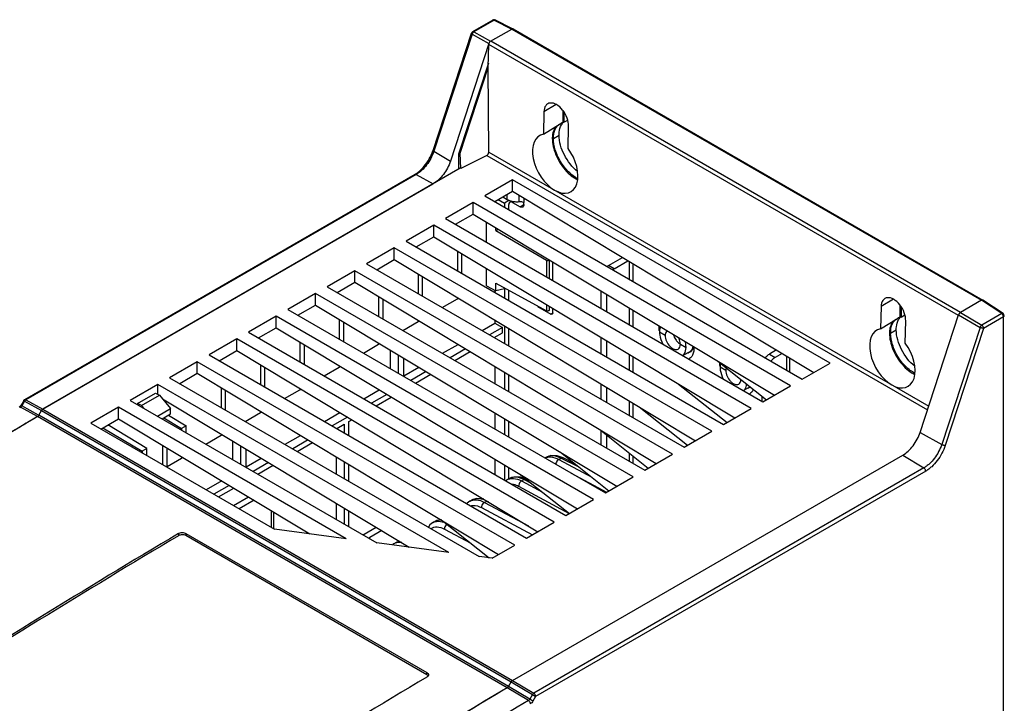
# Model space of a CAD drawing. Header units: millimetres. Extents: x 0 to 841, y 0 to 594.
# Tile 75 of 77: x 701 to 793, y 496 to 560. Entities that reach past the tile are written whole.
import ezdxf

# ---------------------------------------------------------------- set-up
doc = ezdxf.new("R2010")
doc.units = ezdxf.units.MM
doc.header["$LTSCALE"] = 46.255
doc.layers.get('0').update_dxf_attribs({"linetype": 'CONTINUOUS'})
for name, color, linetype in [('CHAMFERS', 7, 'CONTINUOUS'), ('DATUM_AXIS', 7, 'CONTINUOUS'), ('DRAFTS', 7, 'CONTINUOUS'), ('ROUNDS', 7, 'CONTINUOUS')]:
    doc.layers.add(name, color=color, linetype=linetype)

msp = doc.modelspace()

# ---------------------------------------------------------------- linework, layer by layer
at = {"color": 7, "linetype": 'CONTINUOUS'}
for p, q in [((744.7533, 555.7734), (741.9693, 547.2721)), ((742.1262, 547.3706), (744.7442, 555.365)), ((751.6912, 551.3842), (751.6912, 550.2567)), ((749.9311, 551.2244), (749.8856, 549.1571)), ((751.7958, 550.2566), (752.1559, 550.4645)), ((749.8856, 549.1571), (751.4557, 550.1133)), ((751.4557, 550.1133), (751.545, 550.1676)), ((751.545, 550.1676), (751.6912, 550.2567)), ((752.1875, 547.8282), (752.2345, 549.8945)), ((741.9693, 547.2721), (741.9693, 545.8922)), ((742.1262, 547.3706), (742.0218, 547.4325)), ((742.1673, 545.9582), (742.1262, 547.3706)), ((742.1262, 545.9828), (703.1673, 523.49)), ((742.1673, 545.9582), (742.1262, 545.9828)), ((747.0052, 544.9019), (744.4226, 543.4109)), ((776.6348, 527.7957), (747.0052, 544.9019)), ((744.4226, 543.4109), (774.0522, 526.3046)), ((743.3283, 542.7791), (740.7456, 541.288)), ((772.9579, 525.6728), (743.3283, 542.7791)), ((745.6796, 543.0534), (746.2428, 542.7282)), ((746.2428, 542.7282), (746.2428, 542.36)), ((746.7552, 542.8027), (746.9352, 542.9067)), ((740.7456, 541.288), (770.3752, 524.1817)), ((739.6513, 540.6562), (737.0687, 539.1651)), ((769.2809, 523.5499), (739.6513, 540.6562)), ((744.5657, 539.0826), (744.5657, 540.9521)), ((745.4573, 540.1492), (745.4573, 540.4161)), ((745.4573, 540.1492), (745.6837, 540.28)), ((745.4573, 540.1492), (750.1667, 537.3832)), ((735.9744, 538.5333), (733.3918, 537.0423)), ((765.604, 521.4271), (735.9744, 538.5333)), ((737.0687, 539.1651), (766.6983, 522.0589)), ((733.3918, 537.0423), (763.0214, 519.936)), ((750.4198, 537.443), (750.4198, 535.7028)), ((756.4805, 536.5932), (757.7786, 537.3427)), ((732.2974, 536.4105), (729.7148, 534.9194)), ((761.927, 519.3042), (732.2974, 536.4105)), ((744.5657, 535.0092), (744.5657, 536.6189)), ((729.7148, 534.9194), (759.3444, 517.8131)), ((744.5657, 535.0092), (745.4573, 534.5194)), ((745.4573, 534.5194), (745.4573, 535.2502)), ((745.4573, 535.2502), (750.1667, 532.6724)), ((728.6205, 534.2876), (726.0379, 532.7965)), ((758.2501, 517.1813), (728.6205, 534.2876)), ((745.3435, 534.5819), (745.3435, 534.3878)), ((746.2428, 534.7299), (745.4573, 534.5194)), ((746.2428, 534.7299), (746.2428, 533.8686)), ((755.7734, 534.2149), (755.7734, 532.6119)), ((750.4198, 533.0999), (750.4198, 532.7352)), ((750.4198, 533.0702), (750.7529, 532.8779)), ((781.3975, 533.0576), (781.352, 530.9904)), ((783.1576, 533.2175), (783.1576, 532.0899)), ((790.7754, 533.6543), (788.8019, 532.5149)), ((792.7897, 532.4182), (790.9046, 533.664)), ((724.9436, 532.1647), (722.3609, 530.6737)), ((754.5732, 515.0585), (724.9436, 532.1647)), ((726.0379, 532.7965), (755.6675, 515.6903)), ((783.0114, 532.0009), (783.1576, 532.0899)), ((783.2622, 532.0899), (783.6223, 532.2978)), ((785.0437, 521.3174), (788.6417, 532.3046)), ((744.1586, 530.8262), (745.3435, 531.5102)), ((745.3435, 531.8182), (745.3435, 531.5102)), ((745.3435, 531.5102), (746.0629, 531.102)), ((746.2428, 531.2776), (746.2428, 529.6229)), ((781.352, 530.9904), (782.9221, 531.9466)), ((782.9221, 531.9466), (783.0114, 532.0009)), ((783.6539, 529.6615), (783.7009, 531.7278)), ((722.3609, 530.6737), (751.9905, 513.5674)), ((736.8521, 530.7988), (736.8521, 530.8945)), ((746.0629, 531.102), (744.8719, 530.4144)), ((745.3015, 530.1663), (746.0629, 530.6059)), ((746.0629, 530.6059), (746.0629, 531.102)), ((721.2666, 530.0419), (718.684, 528.5508)), ((750.8962, 512.9356), (721.2666, 530.0419)), ((740.4817, 528.7033), (741.9279, 529.5382)), ((745.3435, 530.1906), (745.3435, 530.1421)), ((755.7734, 529.8818), (755.7734, 528.3662)), ((718.684, 528.5508), (748.3136, 511.4445)), ((735.6208, 527.2639), (735.6208, 528.9964)), ((736.3341, 528.5676), (736.3341, 526.8521)), ((742.6268, 529.1181), (741.195, 528.2915)), ((741.6246, 528.0435), (743.0477, 528.8651)), ((771.6354, 529.0131), (770.9762, 528.6325)), ((717.5897, 527.919), (715.0071, 526.4279)), ((747.2193, 510.8127), (717.5897, 527.919)), ((736.8521, 526.5531), (736.8521, 528.2563)), ((745.3435, 527.4851), (745.3435, 525.8964)), ((774.0522, 526.3046), (776.6348, 527.7957)), ((736.8521, 526.6077), (738.2509, 527.4154)), ((738.9498, 526.9953), (737.518, 526.1686)), ((737.9476, 525.9206), (739.3708, 526.7422)), ((746.2428, 526.9445), (746.2428, 525.3772)), ((713.9127, 525.7961), (711.3301, 524.305)), ((741.048, 510.1299), (713.9127, 525.7961)), ((715.0071, 526.4279), (743.8913, 509.752)), ((770.3752, 524.1817), (772.9579, 525.6728)), ((712.0074, 524.0215), (713.6968, 524.9968)), ((712.364, 523.8191), (714.0473, 524.7909)), ((713.6968, 524.9968), (714.0473, 524.7909)), ((714.0473, 524.7909), (715.0987, 523.5609)), ((733.1278, 524.4575), (734.574, 525.2925)), ((735.2729, 524.8724), (733.8411, 524.0457)), ((755.7734, 525.5486), (755.7734, 524.1205)), ((770.2691, 524.713), (770.2691, 524.243)), ((711.3301, 524.305), (734.3376, 511.022)), ((712.0074, 524.0215), (712.0074, 523.914)), ((712.364, 523.8191), (712.0074, 524.0215)), ((712.364, 523.8191), (712.5614, 523.5941)), ((734.2707, 523.7977), (735.6938, 524.6194)), ((710.2358, 523.6733), (707.6532, 522.1822)), ((731.4942, 511.4), (710.2358, 523.6733)), ((713.8589, 522.8451), (715.0987, 523.5609)), ((714.3024, 522.5891), (715.0987, 523.0488)), ((714.9077, 522.9385), (716.5458, 521.9428)), ((715.0987, 523.0488), (715.0987, 523.5609)), ((729.4509, 522.3347), (730.8971, 523.1696)), ((745.3435, 523.1519), (745.3435, 521.6507)), ((766.6983, 522.0589), (769.2809, 523.5499)), ((707.6532, 522.1822), (724.7838, 512.292)), ((712.8688, 519.82), (709.2489, 522.0203)), ((714.4561, 522.6778), (716.1234, 521.699)), ((716.5458, 521.9428), (716.1234, 521.699)), ((716.5458, 521.2939), (716.5458, 521.9428)), ((722.1443, 522.3073), (722.1443, 522.403)), ((731.5959, 522.7495), (730.1641, 521.9229)), ((730.5937, 521.6748), (731.296, 522.0803)), ((731.296, 522.0803), (731.296, 521.2694)), ((731.7256, 522.3283), (732.0169, 522.4965)), ((731.7256, 521.0214), (731.7256, 522.3283)), ((746.2428, 522.6113), (746.2428, 521.1315)), ((708.7628, 521.7396), (712.4465, 519.5761)), ((716.1234, 521.699), (716.1234, 521.5377)), ((725.7739, 520.2118), (727.2201, 521.0468)), ((755.7734, 521.0946), (755.7734, 519.8748)), ((763.0214, 519.936), (765.604, 521.4271)), ((714.338, 520.1242), (714.338, 518.3228)), ((720.913, 518.7725), (720.913, 520.5049)), ((727.919, 520.6267), (726.4872, 519.8)), ((726.9168, 519.552), (728.3399, 520.3736)), ((712.8688, 519.82), (712.4465, 519.5761)), ((712.4465, 519.5761), (712.4465, 519.4148)), ((712.8688, 519.171), (712.8688, 519.82)), ((714.7603, 518.079), (714.7603, 519.8703)), ((721.6263, 520.0762), (721.6263, 518.3607)), ((722.1443, 518.0616), (722.1443, 519.7648)), ((747.008, 498.179), (783.4415, 519.2138)), ((759.3444, 517.8131), (761.927, 519.3042)), ((716.1234, 519.0509), (716.1234, 518.9269)), ((722.1443, 518.1163), (723.5432, 518.9239)), ((724.2421, 518.5038), (722.8103, 517.6771)), ((730.5827, 517.4355), (730.5827, 519.0255)), ((731.296, 518.5967), (731.296, 517.0237)), ((731.7256, 516.7757), (731.7256, 518.3385)), ((745.3435, 518.8188), (745.3435, 517.405)), ((746.2428, 518.2782), (746.2428, 516.8858)), ((723.2399, 517.4291), (724.663, 518.2508)), ((719.8662, 516.801), (718.42, 515.9661)), ((755.6675, 515.6903), (758.2501, 517.1813)), ((720.5651, 516.3809), (719.1333, 515.5543)), ((719.5629, 515.3062), (720.9861, 516.1279)), ((720.9656, 514.4964), (722.3604, 515.3017)), ((722.8801, 514.9894), (721.4959, 514.1902)), ((730.5827, 513.1898), (730.5827, 514.6923)), ((751.9905, 513.5674), (754.5732, 515.0585)), ((731.296, 514.2635), (731.296, 512.778)), ((731.7256, 512.53), (731.7256, 514.0053)), ((748.3136, 511.4445), (750.8962, 512.9356)), ((731.4942, 511.4), (724.7838, 512.292)), ((741.048, 510.1299), (734.3376, 511.022)), ((745.103, 509.5909), (747.2193, 510.8127)), ((745.103, 509.5909), (743.8913, 509.752)), ((746.6321, 497.6124), (746.8831, 498.0472))]:
    msp.add_line(p, q, dxfattribs=at)
at = {"color": 9, "linetype": 'CONTINUOUS'}
for p, q in [((751.0917, 551.9182), (749.9311, 551.2244)), ((750.8236, 548.7589), (751.3539, 549.0651)), ((746.52, 543.0581), (746.52, 543.5386)), ((747.6242, 542.858), (747.6242, 543.4467)), ((748.0658, 543.1812), (748.0658, 542.778)), ((747.0052, 542.778), (747.1581, 542.8663)), ((747.7123, 542.3697), (748.0658, 542.5739)), ((750.1667, 537.3832), (750.1667, 535.8489)), ((756.4805, 536.5932), (755.9501, 536.8994)), ((757.8947, 537.2729), (757.8947, 535.6329)), ((758.2482, 537.0604), (758.2482, 535.4288)), ((749.3386, 533.0821), (749.3774, 533.1044)), ((750.1667, 533.252), (750.1667, 532.6724)), ((782.5581, 533.7515), (781.3975, 533.0576)), ((792.658, 532.4101), (790.7754, 533.6543)), ((750.5761, 532.3676), (750.7529, 532.4697)), ((757.8947, 532.9397), (757.8947, 531.3872)), ((758.2482, 532.7272), (758.2482, 531.1831)), ((788.6417, 532.3046), (790.6359, 531.1248)), ((788.8019, 532.5149), (790.796, 531.335)), ((792.658, 532.4101), (790.796, 531.335)), ((792.8286, 532.1076), (790.9666, 531.0325)), ((792.8286, 387.7559), (792.8286, 532.1076)), ((761.2534, 530.3674), (760.7231, 530.6736)), ((782.29, 530.5922), (782.8203, 530.8984)), ((790.6359, 531.1248), (787.0561, 520.1936)), ((790.9666, 531.0325), (787.3868, 520.1013)), ((762.6677, 529.5509), (763.198, 529.2447)), ((757.8947, 528.6066), (757.8947, 527.1415)), ((758.2482, 528.3941), (758.2482, 526.9374)), ((770.9762, 528.6325), (771.5065, 528.3263)), ((772.5672, 528.453), (772.5672, 527.1619)), ((766.9103, 527.1015), (766.38, 527.4076)), ((757.8947, 524.2734), (757.8947, 522.8958)), ((758.2482, 524.0609), (758.2482, 522.6917)), ((785.0437, 521.3174), (787.0561, 520.1936)), ((757.8947, 519.4109), (757.8947, 518.6501)), ((783.4415, 519.2138), (785.3922, 518.0089)), ((758.2482, 519.1303), (758.2482, 518.446)), ((785.3922, 518.0089), (748.9869, 496.9904)), ((785.5629, 517.7064), (749.1576, 496.6879)), ((724.5193, 512.4447), (724.5193, 514.004)), ((724.7314, 512.3223), (724.7314, 513.8765)), ((733.6764, 511.4037), (733.6764, 511.5064)), ((746.8831, 498.0472), (748.862, 496.8586)), ((747.008, 498.179), (748.9869, 496.9904)), ((748.4887, 496.2939), (746.5094, 497.4819)), ((748.6114, 496.4245), (746.6321, 497.6124)), ((748.862, 496.8586), (748.6114, 496.4245)), ((748.9069, 496.2538), (748.6114, 496.4245)), ((748.862, 496.8586), (749.1576, 496.6879)), ((749.1576, 496.6879), (748.9069, 496.2538))]:
    msp.add_line(p, q, dxfattribs=at)
at = {"color": 3, "linetype": 'CONTINUOUS'}
for p, q in [((751.7958, 551.2399), (751.7958, 550.2566)), ((746.1038, 543.2984), (746.52, 543.0581)), ((746.6516, 542.124), (746.6516, 542.5739)), ((747.0052, 542.778), (747.7123, 542.3697)), ((748.0658, 542.5739), (748.0658, 542.778)), ((755.9501, 536.8994), (757.259, 537.655)), ((750.7529, 535.5105), (750.7529, 537.2328)), ((746.6516, 533.6325), (746.6516, 534.5965)), ((755.243, 534.5337), (755.243, 532.9181)), ((749.3386, 533.0821), (750.5761, 532.3676)), ((783.2622, 533.0732), (783.2622, 532.0899)), ((750.7529, 532.4697), (750.7529, 532.8997)), ((746.6516, 529.3868), (746.6516, 531.0319)), ((755.243, 530.2005), (755.243, 528.6724)), ((763.5427, 528.8518), (762.9144, 528.4891)), ((772.155, 528.7007), (771.5065, 528.3263)), ((772.8601, 528.2769), (772.8601, 526.9928)), ((746.6516, 525.1411), (746.6516, 526.6987)), ((755.243, 525.8674), (755.243, 524.4267)), ((769.1821, 525.5758), (768.5713, 525.2232)), ((746.6516, 520.8954), (746.6516, 522.3656)), ((755.243, 521.5155), (755.243, 520.181)), ((746.6516, 516.9927), (746.6516, 518.0324))]:
    msp.add_line(p, q, dxfattribs=at)
for centre, radius, start, end in [((751.9618, 549.2265), 1.0431, 104.683798, 113.941728), ((751.9762, 549.1725), 1.0991, 99.447035, 104.697165), ((747.4038, 545.0009), 2.1542, 265.235525, 275.871484), ((783.4282, 531.0598), 1.0431, 104.683798, 113.941728), ((783.4426, 531.0057), 1.0991, 99.447035, 104.697165)]:
    msp.add_arc(centre, radius, start, end, dxfattribs=at)
at = {"color": 7, "linetype": 'CONTINUOUS'}
for centre, radius, start, end in [((752.6994, 549.3839), 1.2949, 148.103256, 150.336053), ((752.6662, 549.4045), 1.2559, 146.979488, 148.097293), ((792.6518, 532.2096), 0.25, 0.000585, 56.539263), ((784.1658, 531.2172), 1.2949, 148.103256, 150.336053), ((784.1325, 531.2377), 1.2559, 146.979488, 148.097293), ((763.4084, 531.1402), 2.7223, 186.640021, 188.941), ((762.8358, 529.5618), 1.0988, 342.472045, 347.39347), ((761.6945, 529.2239), 2.246, 0.01146, 2.113201), ((763.2494, 529.3827), 0.6577, 279.99566, 284.640434), ((769.0652, 527.8743), 2.7223, 186.640021, 188.941), ((768.9063, 526.1168), 0.6577, 279.99566, 284.640434), ((768.4654, 525.7672), 1.1065, 332.898173, 336.965191), ((1243.9325, -391.2641), 1062.2931, 120.6321363, 121.0229817), ((1299.4674, -436.1294), 1085.0772, 120.6373518, 122.7060299), ((1288.6782, -418.0975), 1064.0641, 120.632289, 121.1549143)]:
    msp.add_arc(centre, radius, start, end, dxfattribs=at)
at = {"color": 9, "linetype": 'CONTINUOUS'}
msp.add_arc((1301.3253, -437.1777), 1084.8951, 120.6355956, 122.702102, dxfattribs=at)
at = {"color": 7, "linetype": 'CONTINUOUS'}
for centre, major_axis, ratio, start_param, end_param in [((751.0828, 550.56), (-0.7815, 1.4294), 0.5922665, 3.9403364, 7.0828432), ((750.9899, 546.4066), (-1.4401, 2.6341), 0.5922665, 6.0847355, 11.2216295), ((782.5492, 532.3933), (-0.7815, 1.4294), 0.5922665, 3.9403364, 7.0828432), ((790.7752, 533.4499), (0.1252, 0.2168), 0.5766492, -0.03487, 0.7847764), ((788.802, 532.3107), (0.1249, 0.2166), 0.5778002, 0.7854109, 1.9190989), ((782.4562, 528.2399), (-1.4401, 2.6341), 0.5922665, 6.0847355, 11.2216295), ((747.0081, 497.9748), (0.1249, 0.2166), 0.5776433, 0.7851325, 1.570026)]:
    msp.add_ellipse(centre, major_axis=major_axis, ratio=ratio, start_param=start_param, end_param=end_param, dxfattribs=at)
for points, knots in [([(751.0472, 549.8684), (750.9341, 549.725), (750.8099, 549.4577), (750.7319, 549.0682), (750.7045, 548.6075), (750.7829, 547.9806), (751.0268, 547.2183), (751.4063, 546.476), (751.8936, 545.8083), (752.4525, 545.2641), (752.8752, 544.9918), (753.0885, 544.8933)], [0, 0, 0, 0, 0.0926836, 0.1449722, 0.2014758, 0.3261418, 0.4630465, 0.6059182, 0.7474969, 0.880729, 1, 1, 1, 1]), ([(751.3539, 549.0651), (751.3539, 549.1561), (751.3696, 549.4852), (751.4558, 549.817), (751.5742, 550.0248)], [0, 0, 0, 0, 0.2755683, 1, 1, 1, 1]), ([(753.08, 545.662), (752.5608, 546.0756), (751.7515, 547.1393), (751.3539, 548.4294), (751.3539, 549.0651)], [0, 0, 0, 0, 0.510788, 1, 1, 1, 1]), ([(750.1667, 537.3832), (750.208, 537.359), (750.2882, 537.3464), (750.3702, 537.3801), (750.418, 537.3939), (750.4282, 537.4117)], [0, 0, 0, 0, 0.5219816, 0.7760837, 1, 1, 1, 1]), ([(750.4282, 532.7051), (750.4207, 532.6924), (750.3878, 532.679), (750.326, 532.6528), (750.2688, 532.6465), (750.2324, 532.6518)], [0, 0, 0, 0, 0.2130082, 0.4681299, 1, 1, 1, 1]), ([(750.4224, 532.7361), (750.4249, 532.7309), (750.4307, 532.7218), (750.4309, 532.7095), (750.4282, 532.7051)], [0, 0, 0, 0, 0.5279671, 1, 1, 1, 1]), ([(760.7043, 530.8254), (760.7, 530.8627), (760.6864, 531.0065), (760.6855, 531.1516), (760.6936, 531.258)], [0, 0, 0, 0, 0.2603419, 1, 1, 1, 1]), ([(782.5135, 531.7017), (782.4005, 531.5583), (782.2763, 531.291), (782.1983, 530.9015), (782.1709, 530.4408), (782.2492, 529.8139), (782.4932, 529.0515), (782.8727, 528.3093), (783.36, 527.6416), (783.9189, 527.0974), (784.3416, 526.8251), (784.5549, 526.7265)], [0, 0, 0, 0, 0.0926836, 0.1449722, 0.2014758, 0.3261418, 0.4630465, 0.6059182, 0.7474969, 0.880729, 1, 1, 1, 1]), ([(782.8203, 530.8984), (782.8203, 530.9894), (782.836, 531.3184), (782.9222, 531.6503), (783.0405, 531.8581)], [0, 0, 0, 0, 0.2755683, 1, 1, 1, 1]), ([(761.4402, 530.8124), (761.4101, 530.792), (761.2885, 530.6761), (761.2534, 530.4959), (761.2534, 530.3674)], [0, 0, 0, 0, 0.2204998, 1, 1, 1, 1]), ([(761.2534, 530.3674), (761.2534, 530.1887), (761.3519, 529.8185), (761.6052, 529.4251), (761.8779, 529.1856), (762.1269, 529.0445), (762.3559, 529.0328), (762.4606, 529.0931)], [0, 0, 0, 0, 0.2711009, 0.563789, 0.698522, 0.8167091, 1, 1, 1, 1]), ([(784.5463, 527.4953), (784.0272, 527.9088), (783.2179, 528.9726), (782.8203, 530.2627), (782.8203, 530.8984)], [0, 0, 0, 0, 0.510788, 1, 1, 1, 1]), ([(762.4606, 529.0931), (762.528, 529.132), (762.6445, 529.278), (762.6677, 529.4554), (762.6677, 529.5509)], [0, 0, 0, 0, 0.4492424, 1, 1, 1, 1]), ([(762.6677, 529.5509), (762.6677, 529.6009), (762.6501, 529.8189), (762.5755, 530.03), (762.4981, 530.1792)], [0, 0, 0, 0, 0.2293129, 1, 1, 1, 1]), ([(763.7935, 528.5291), (763.7734, 528.4899), (763.6886, 528.3463), (763.5621, 528.2261), (763.4549, 528.1662)], [0, 0, 0, 0, 0.2638302, 1, 1, 1, 1]), ([(763.8836, 529.2309), (763.8735, 529.1992), (763.8303, 529.0824), (763.7615, 528.9739), (763.6973, 528.9089)], [0, 0, 0, 0, 0.2668926, 1, 1, 1, 1]), ([(763.9404, 529.2243), (763.9404, 529.1781), (763.9349, 529.0045), (763.9059, 528.8308), (763.8672, 528.7093)], [0, 0, 0, 0, 0.2661612, 1, 1, 1, 1]), ([(770.6053, 528.297), (770.6327, 528.3322), (770.7404, 528.46), (770.87, 528.5712), (770.9762, 528.6325)], [0, 0, 0, 0, 0.2666073, 1, 1, 1, 1]), ([(766.9502, 527.3485), (766.9434, 527.3302), (766.9189, 527.2501), (766.9103, 527.1656), (766.9103, 527.1015)], [0, 0, 0, 0, 0.2335599, 1, 1, 1, 1]), ([(766.9103, 527.1015), (766.9103, 526.9228), (767.0088, 526.5526), (767.262, 526.1592), (767.5348, 525.9197), (767.7838, 525.7786), (768.0128, 525.7669), (768.1174, 525.8272)], [0, 0, 0, 0, 0.2711009, 0.563789, 0.698522, 0.8167091, 1, 1, 1, 1]), ([(768.1174, 525.8272), (768.1818, 525.8643), (768.2942, 526), (768.3214, 526.1675), (768.3241, 526.2576)], [0, 0, 0, 0, 0.4519577, 1, 1, 1, 1]), ([(769.4504, 525.2631), (769.4303, 525.224), (769.3455, 525.0804), (769.2189, 524.9601), (769.1117, 524.9003)], [0, 0, 0, 0, 0.2638302, 1, 1, 1, 1]), ([(783.4415, 519.2138), (783.6194, 519.3165), (783.9654, 519.58), (784.4123, 520.078), (784.7858, 520.665), (784.9714, 521.0967), (785.0437, 521.3174)], [0, 0, 0, 0, 0.228604, 0.479761, 0.7414895, 1, 1, 1, 1]), ([(733.0046, 511.7896), (733.0172, 511.7879), (733.0652, 511.7849), (733.1153, 511.7948), (733.146, 511.8125)], [0, 0, 0, 0, 0.2635734, 1, 1, 1, 1]), ([(746.5094, 497.4819), (746.534, 497.4964), (746.5806, 497.5361), (746.6163, 497.5851), (746.6321, 497.6124)], [0, 0, 0, 0, 0.4752536, 1, 1, 1, 1])]:
    msp.add_open_spline(points, degree=3, knots=knots, dxfattribs=at)
at = {"color": 3, "linetype": 'CONTINUOUS'}
for points, knots in [([(750.8236, 548.7589), (750.8236, 549.018), (750.8829, 549.4982), (751.1556, 549.9169), (751.3234, 550.0497)], [0, 0, 0, 0, 0.5475231, 1, 1, 1, 1]), ([(753.1034, 545), (752.7853, 545.1563), (752.175, 545.6261), (751.4609, 546.5515), (750.9671, 547.6231), (750.8236, 548.3935), (750.8236, 548.7589)], [0, 0, 0, 0, 0.2324323, 0.4950691, 0.7603935, 1, 1, 1, 1]), ([(746.52, 543.0581), (746.544, 543.0442), (746.6476, 542.9893), (746.758, 542.9481), (746.8439, 542.9232)], [0, 0, 0, 0, 0.2370069, 1, 1, 1, 1]), ([(746.7552, 542.8027), (746.7387, 542.7932), (746.6713, 542.7365), (746.6516, 542.641), (746.6516, 542.5739)], [0, 0, 0, 0, 0.2208585, 1, 1, 1, 1]), ([(747.0052, 542.778), (746.9833, 542.7906), (746.9072, 542.828), (746.8075, 542.833), (746.7552, 542.8027)], [0, 0, 0, 0, 0.2949634, 1, 1, 1, 1]), ([(747.6242, 542.858), (747.6639, 542.8621), (747.8144, 542.8668), (747.9698, 542.8334), (748.0658, 542.778)], [0, 0, 0, 0, 0.2648578, 1, 1, 1, 1]), ([(747.9623, 542.345), (747.9458, 542.3355), (747.863, 542.3054), (747.7704, 542.3362), (747.7123, 542.3697)], [0, 0, 0, 0, 0.2208594, 1, 1, 1, 1]), ([(750.7011, 532.3552), (750.6749, 532.3401), (750.6251, 532.3428), (750.587, 532.3613), (750.5761, 532.3676)], [0, 0, 0, 0, 0.7060904, 1, 1, 1, 1]), ([(750.7529, 532.4697), (750.7529, 532.4571), (750.7499, 532.4148), (750.7273, 532.3704), (750.7011, 532.3552)], [0, 0, 0, 0, 0.2939108, 1, 1, 1, 1]), ([(760.8255, 531.1836), (760.8082, 531.1476), (760.7441, 530.985), (760.7231, 530.8078), (760.7231, 530.6736)], [0, 0, 0, 0, 0.2294038, 1, 1, 1, 1]), ([(782.29, 530.5922), (782.29, 530.8513), (782.3493, 531.3315), (782.622, 531.7501), (782.7898, 531.883)], [0, 0, 0, 0, 0.5475231, 1, 1, 1, 1]), ([(760.7231, 530.6736), (760.7231, 530.586), (760.7537, 530.2047), (760.8843, 529.8354), (761.0196, 529.5745)], [0, 0, 0, 0, 0.2295956, 1, 1, 1, 1]), ([(784.5698, 526.8333), (784.2516, 526.9895), (783.6414, 527.4594), (782.9272, 528.3847), (782.4335, 529.4564), (782.29, 530.2268), (782.29, 530.5922)], [0, 0, 0, 0, 0.2324323, 0.4950691, 0.7603935, 1, 1, 1, 1]), ([(763.198, 529.2447), (763.198, 529.2893), (763.1902, 529.4784), (763.1545, 529.6659), (763.1156, 529.8051)], [0, 0, 0, 0, 0.2357101, 1, 1, 1, 1]), ([(762.9057, 528.4912), (762.9534, 528.5288), (763.1433, 528.7338), (763.198, 529.0303), (763.198, 529.2447)], [0, 0, 0, 0, 0.220562, 1, 1, 1, 1]), ([(766.4253, 527.7646), (766.4177, 527.7372), (766.3901, 527.6202), (766.38, 527.4994), (766.38, 527.4076)], [0, 0, 0, 0, 0.2366596, 1, 1, 1, 1]), ([(771.5065, 528.3263), (771.473, 528.3069), (771.3333, 528.2143), (771.2145, 528.0924), (771.1357, 527.9908)], [0, 0, 0, 0, 0.2316427, 1, 1, 1, 1]), ([(766.38, 527.4076), (766.38, 527.32), (766.4105, 526.9387), (766.5412, 526.5695), (766.6764, 526.3086)], [0, 0, 0, 0, 0.2295956, 1, 1, 1, 1]), ([(768.5626, 525.2253), (768.6034, 525.2575), (768.7658, 525.4246), (768.8327, 525.664), (768.8488, 525.8417)], [0, 0, 0, 0, 0.2254948, 1, 1, 1, 1])]:
    msp.add_open_spline(points, degree=3, knots=knots, dxfattribs=at)
at = {"color": 7, "linetype": 'CONTINUOUS'}
for points in [[(751.6131, 550.0888), (751.654, 550.1518), (751.7009, 550.2113), (751.7533, 550.2651)], [(756.4805, 536.5932), (756.4427, 536.5714), (756.4064, 536.5469), (756.3716, 536.5206)], [(750.2324, 532.6518), (750.2097, 532.6551), (750.1868, 532.6614), (750.1667, 532.6724)], [(783.0795, 531.9221), (783.1204, 531.9851), (783.1673, 532.0446), (783.2197, 532.0984)], [(763.5676, 528.8086), (763.5202, 528.7812), (763.4686, 528.7603), (763.4156, 528.7464)], [(763.6973, 528.9089), (763.6589, 528.8701), (763.615, 528.8359), (763.5676, 528.8086)], [(763.8672, 528.7093), (763.8475, 528.6475), (763.8231, 528.5868), (763.7935, 528.5291)], [(766.3612, 527.5595), (766.351, 527.6473), (766.3452, 527.7358), (766.3447, 527.8242)], [(769.2245, 525.5427), (769.1771, 525.5153), (769.1255, 525.4943), (769.0725, 525.4805)], [(733.6764, 511.5064), (733.6455, 511.4886), (733.6135, 511.4727), (733.5808, 511.4585)]]:
    msp.add_open_spline(points, degree=3, dxfattribs=at)
at = {"color": 3, "linetype": 'CONTINUOUS'}
for points in [[(746.8439, 542.9232), (746.9678, 542.8873), (747.0963, 542.8649), (747.2249, 542.8542)], [(748.0389, 542.4332), (748.0229, 542.3977), (747.996, 542.3645), (747.9623, 542.345)], [(748.0658, 542.5739), (748.0658, 542.5261), (748.0586, 542.4767), (748.0389, 542.4332)], [(755.8413, 536.8267), (755.8761, 536.8531), (755.9124, 536.8775), (755.9501, 536.8994)]]:
    msp.add_open_spline(points, degree=3, dxfattribs=at)
at = {"color": 9, "linetype": 'CONTINUOUS'}
for points, knots in [([(792.7897, 532.4182), (792.7814, 532.4237), (792.7619, 532.4319), (792.7289, 532.434), (792.6932, 532.4267), (792.6698, 532.4164), (792.658, 532.4101)], [0, 0, 0, 0, 0.2157979, 0.4481587, 0.7081742, 1, 1, 1, 1]), ([(792.8286, 532.1076), (792.8286, 532.1359), (792.8182, 532.1955), (792.7818, 532.2798), (792.7283, 532.3548), (792.6824, 532.395), (792.658, 532.4101)], [0, 0, 0, 0, 0.2362032, 0.4978402, 0.7606481, 1, 1, 1, 1]), ([(792.8286, 532.1076), (792.8396, 532.1139), (792.8595, 532.1276), (792.8832, 532.1526), (792.8983, 532.1802), (792.9018, 532.2001), (792.9018, 532.2096)], [0, 0, 0, 0, 0.2897998, 0.54905, 0.7822286, 1, 1, 1, 1]), ([(790.796, 531.335), (790.7785, 531.3245), (790.7445, 531.2977), (790.685, 531.2307), (790.6512, 531.1687), (790.6359, 531.1248)], [0, 0, 0, 0, 0.2280253, 0.4798352, 1, 1, 1, 1]), ([(790.9666, 531.0325), (790.9666, 531.0608), (790.9562, 531.1205), (790.9198, 531.2047), (790.8663, 531.2798), (790.8204, 531.32), (790.796, 531.335)], [0, 0, 0, 0, 0.2362032, 0.4978402, 0.7606481, 1, 1, 1, 1]), ([(762.0044, 530.4671), (762.0172, 530.4199), (762.0794, 530.2291), (762.1767, 530.05), (762.266, 529.9273)], [0, 0, 0, 0, 0.2437755, 1, 1, 1, 1]), ([(790.9666, 531.0325), (790.9423, 531.0316), (790.8877, 531.0368), (790.8036, 531.0558), (790.7171, 531.085), (790.6614, 531.1105), (790.6359, 531.1248)], [0, 0, 0, 0, 0.2109551, 0.4710639, 0.7463608, 1, 1, 1, 1]), ([(762.266, 529.9273), (762.2949, 529.8876), (762.4094, 529.744), (762.5501, 529.619), (762.6666, 529.5515)], [0, 0, 0, 0, 0.2670694, 1, 1, 1, 1]), ([(763.5427, 528.8518), (763.6241, 528.8989), (763.7196, 528.9924), (763.7831, 529.1033), (763.7981, 529.1335)], [0, 0, 0, 0, 0.7356938, 1, 1, 1, 1]), ([(787.0561, 520.1936), (786.9811, 519.9644), (786.7883, 519.516), (786.4006, 518.9065), (786.0052, 518.466), (785.6603, 518.1793), (785.482, 518.0607), (785.3922, 518.0089)], [0, 0, 0, 0, 0.2584245, 0.5200659, 0.7711393, 0.8889822, 1, 1, 1, 1]), ([(787.3868, 520.1013), (787.3046, 519.8501), (787.0933, 519.3585), (786.6682, 518.6904), (786.2347, 518.2075), (785.8567, 517.8932), (785.6612, 517.7632), (785.5629, 517.7064)], [0, 0, 0, 0, 0.2584244, 0.5200659, 0.7711393, 0.8889822, 1, 1, 1, 1]), ([(787.3868, 520.1013), (787.3625, 520.1003), (787.308, 520.1056), (787.2238, 520.1245), (787.1374, 520.1537), (787.0817, 520.1793), (787.0561, 520.1936)], [0, 0, 0, 0, 0.2109551, 0.4710639, 0.7463608, 1, 1, 1, 1]), ([(785.5629, 517.7064), (785.5629, 517.7347), (785.5525, 517.7944), (785.5161, 517.8786), (785.4626, 517.9536), (785.4166, 517.9939), (785.3922, 518.0089)], [0, 0, 0, 0, 0.2362032, 0.4978402, 0.7606481, 1, 1, 1, 1]), ([(748.6114, 496.4245), (748.5959, 496.3969), (748.5604, 496.3476), (748.5136, 496.3082), (748.4887, 496.2939)], [0, 0, 0, 0, 0.5240342, 1, 1, 1, 1]), ([(748.4887, 496.2939), (748.5131, 496.2788), (748.5592, 496.2387), (748.6132, 496.1641), (748.6503, 496.0803), (748.6613, 496.0209), (748.6616, 495.9927)], [0, 0, 0, 0, 0.2397798, 0.5029847, 0.7645732, 1, 1, 1, 1]), ([(748.9069, 496.2538), (748.8754, 496.1992), (748.8039, 496.1012), (748.711, 496.022), (748.6618, 495.9929)], [0, 0, 0, 0, 0.5247566, 1, 1, 1, 1]), ([(748.9869, 496.9904), (748.9621, 496.9757), (748.915, 496.9355), (748.8784, 496.8862), (748.862, 496.8586)], [0, 0, 0, 0, 0.4736911, 1, 1, 1, 1]), ([(749.1576, 496.6879), (749.1576, 496.7162), (749.1472, 496.7759), (749.1108, 496.8602), (749.0573, 496.9352), (749.0113, 496.9754), (748.9869, 496.9904)], [0, 0, 0, 0, 0.2362031, 0.4978402, 0.7606481, 1, 1, 1, 1])]:
    msp.add_open_spline(points, degree=3, knots=knots, dxfattribs=at)
msp.add_open_spline([(763.7981, 529.1335), (763.8314, 529.2007), (763.8557, 529.2727), (763.8725, 529.3458)], degree=3, dxfattribs=at)
at = {"layer": 'CHAMFERS', "color": 7, "linetype": 'CONTINUOUS'}
for p, q in [((766.1767, 527.9612), (770.7013, 524.37)), ((762.4998, 525.8384), (767.0244, 522.2471)), ((758.8229, 523.7155), (763.3474, 520.1243)), ((755.1459, 521.5926), (759.6705, 518.0014)), ((751.469, 519.4697), (755.9936, 515.8785)), ((747.7921, 517.3469), (752.3166, 513.7556)), ((740.4382, 513.1011), (744.812, 509.6296))]:
    msp.add_line(p, q, dxfattribs=at)
at = {"layer": 'DATUM_AXIS', "color": 7, "linetype": 'CONTINUOUS'}
for p, q in [((750.0296, 518.9452), (750.1158, 518.995)), ((751.7189, 518.9426), (751.1795, 519.1353)), ((752.8308, 518.3888), (751.7189, 518.9426)), ((746.4788, 516.8952), (746.37, 516.8123)), ((746.4791, 516.8953), (746.651, 516.9946)), ((748.2541, 516.9422), (747.7147, 517.1349)), ((748.3823, 516.8784), (748.2541, 516.9422)), ((743.0143, 514.895), (743.1862, 514.9942)), ((744.2846, 515.1221), (744.2499, 515.1345)), ((739.5495, 512.8946), (739.7214, 512.9938)), ((736.2107, 511.0854), (735.9142, 510.9142)), ((735.9177, 510.9164), (735.9142, 510.9142)), ((736.4569, 511.1612), (736.2102, 511.0852)), ((736.2104, 511.0852), (736.2106, 511.0854))]:
    msp.add_line(p, q, dxfattribs=at)
at = {"layer": 'DATUM_AXIS', "color": 9, "linetype": 'CONTINUOUS'}
for p, q in [((751.3137, 518.7969), (751.5258, 518.9193)), ((751.3137, 518.7969), (754.4059, 517.1387)), ((753.2351, 518.0679), (751.5258, 518.9193)), ((752.4932, 517.5229), (755.7846, 515.7578)), ((747.8489, 516.7965), (748.0609, 516.9189)), ((747.8489, 516.7965), (749.8114, 515.7441)), ((748.7866, 516.5575), (748.0609, 516.9189)), ((747.576, 516.3014), (752.303, 513.7664)), ((744.3841, 514.7961), (744.5961, 514.9185)), ((744.3841, 514.7961), (748.4888, 512.5949)), ((744.7549, 514.8394), (744.5961, 514.9185)), ((744.1112, 514.301), (748.855, 511.7571)), ((740.6464, 512.3006), (743.114, 510.9772))]:
    msp.add_line(p, q, dxfattribs=at)
at = {"layer": 'DATUM_AXIS', "color": 7, "linetype": 'CONTINUOUS'}
for points in [[(751.1795, 519.1353), (750.5817, 519.1576), (750.1125, 518.9931)], [(747.7147, 517.1349), (747.1169, 517.1572), (746.6477, 516.9927)], [(743.014, 514.8948), (742.7666, 514.7064), (742.7368, 514.6642)], [(744.2499, 515.1345), (743.6521, 515.1568), (743.1829, 514.9923)], [(739.5492, 512.8944), (739.3018, 512.706), (739.1491, 512.4898)], [(740.3567, 513.1501), (740.1873, 513.1564), (739.7181, 512.9919)], [(735.9179, 510.9165), (735.8231, 510.8522), (735.7994, 510.8277)]]:
    msp.add_lwpolyline(points, dxfattribs=at)
at = {"layer": 'DATUM_AXIS', "color": 9, "linetype": 'CONTINUOUS'}
for centre, radius, start, end in [((750.4401, 518.0351), 0.9936, 108.808948, 113.474391), ((750.635, 518.0946), 1.0393, 112.602904, 119.968765), ((746.9718, 516.0441), 0.9836, 108.793616, 119.937475), ((747.1701, 516.0942), 1.0393, 112.602904, 119.968765), ((743.507, 514.0437), 0.9836, 108.793616, 119.937475), ((743.7053, 514.0938), 1.0393, 112.602904, 119.968765), ((744.7633, 514.6386), 0.326, 117.062902, 120.849199), ((740.0422, 512.0433), 0.9836, 108.793616, 119.937475), ((740.2405, 512.0934), 1.0393, 112.602904, 119.968765), ((736.4272, 510.0818), 0.9778, 112.477627, 121.403778), ((737.6208, 510.3821), 0.548, 141.838383, 150.494401)]:
    msp.add_arc(centre, radius, start, end, dxfattribs=at)
for points in [[(750.1198, 518.9756), (750.1833, 518.9973), (750.2494, 519.0126), (750.3159, 519.0218)], [(746.655, 516.9752), (746.7185, 516.9969), (746.7846, 517.0122), (746.8511, 517.0214)], [(743.1901, 514.9748), (743.2537, 514.9965), (743.3198, 515.0118), (743.3863, 515.021)], [(739.7253, 512.9744), (739.7889, 512.9961), (739.8549, 513.0114), (739.9215, 513.0206)], [(736.2107, 511.0854), (736.2851, 511.1257), (736.365, 511.1568), (736.4469, 511.1781)], [(736.6605, 511.0522), (736.5849, 511.0625), (736.5083, 511.0671), (736.432, 511.0645)]]:
    msp.add_open_spline(points, degree=3, dxfattribs=at)
for points, knots in [([(751.5258, 518.9193), (751.311, 519.0267), (750.8845, 519.1772), (750.4224, 519.132), (750.2355, 519.0541)], [0, 0, 0, 0, 0.5425556, 1, 1, 1, 1]), ([(750.3159, 519.0218), (750.3927, 519.0324), (750.739, 519.0435), (751.0783, 518.9224), (751.3137, 518.7969)], [0, 0, 0, 0, 0.22517, 1, 1, 1, 1]), ([(751.3137, 518.7969), (751.2773, 518.7765), (751.1386, 518.6646), (751.0529, 518.488), (751.0419, 518.3532)], [0, 0, 0, 0, 0.2357936, 1, 1, 1, 1]), ([(751.5258, 518.9193), (751.5422, 518.9291), (751.6009, 518.9586), (751.6767, 518.9637), (751.7189, 518.9427)], [0, 0, 0, 0, 0.2883492, 1, 1, 1, 1]), ([(748.0609, 516.9189), (747.8462, 517.0263), (747.4197, 517.1768), (746.9575, 517.1316), (746.7707, 517.0537)], [0, 0, 0, 0, 0.5425556, 1, 1, 1, 1]), ([(746.8511, 517.0214), (746.9279, 517.032), (747.2742, 517.0431), (747.6135, 516.922), (747.8489, 516.7965)], [0, 0, 0, 0, 0.22517, 1, 1, 1, 1]), ([(746.9314, 516.5038), (746.9835, 516.5001), (747.208, 516.4691), (747.4226, 516.3836), (747.576, 516.3014)], [0, 0, 0, 0, 0.230591, 1, 1, 1, 1]), ([(747.8489, 516.7965), (747.8084, 516.7738), (747.6593, 516.6494), (747.5696, 516.4479), (747.576, 516.3014)], [0, 0, 0, 0, 0.240368, 1, 1, 1, 1]), ([(748.0609, 516.9189), (748.0774, 516.9287), (748.1361, 516.9582), (748.2119, 516.9633), (748.2541, 516.9423)], [0, 0, 0, 0, 0.2883492, 1, 1, 1, 1]), ([(744.5961, 514.9185), (744.3814, 515.0259), (743.9549, 515.1764), (743.4927, 515.1312), (743.3059, 515.0533)], [0, 0, 0, 0, 0.5425556, 1, 1, 1, 1]), ([(743.3863, 515.021), (743.4631, 515.0316), (743.8094, 515.0427), (744.1487, 514.9216), (744.3841, 514.7961)], [0, 0, 0, 0, 0.22517, 1, 1, 1, 1]), ([(744.3841, 514.7961), (744.3436, 514.7734), (744.1945, 514.649), (744.1048, 514.4475), (744.1112, 514.301)], [0, 0, 0, 0, 0.240368, 1, 1, 1, 1]), ([(743.1037, 514.4653), (743.1774, 514.488), (743.5223, 514.5453), (743.8744, 514.4278), (744.1112, 514.301)], [0, 0, 0, 0, 0.2228658, 1, 1, 1, 1]), ([(740.4104, 513.1343), (740.3599, 513.1385), (740.1673, 513.1448), (739.9721, 513.1075), (739.8411, 513.0529)], [0, 0, 0, 0, 0.2633901, 1, 1, 1, 1]), ([(739.9215, 513.0206), (739.9842, 513.0292), (740.2605, 513.0435), (740.5358, 512.9692), (740.731, 512.886)], [0, 0, 0, 0, 0.229758, 1, 1, 1, 1]), ([(740.8719, 512.7643), (740.7658, 512.6833), (740.6653, 512.5173), (740.6446, 512.3423), (740.6464, 512.3006)], [0, 0, 0, 0, 0.7618021, 1, 1, 1, 1]), ([(739.4007, 512.3486), (739.5603, 512.4608), (740.0162, 512.5699), (740.4373, 512.4126), (740.6464, 512.3006)], [0, 0, 0, 0, 0.451276, 1, 1, 1, 1]), ([(736.432, 511.0645), (736.3987, 511.0634), (736.2696, 511.0539), (736.142, 511.022), (736.0533, 510.9853)], [0, 0, 0, 0, 0.2581782, 1, 1, 1, 1])]:
    msp.add_open_spline(points, degree=3, knots=knots, dxfattribs=at)
at = {"layer": 'DRAFTS', "color": 7, "linetype": 'CONTINUOUS'}
for p, q in [((747.0052, 543.8188), (747.0052, 544.9019)), ((745.3606, 542.8693), (747.0052, 543.8188)), ((747.0052, 543.8188), (775.1177, 526.9198)), ((743.3283, 541.6959), (743.3283, 542.7791)), ((741.6837, 540.7464), (743.3283, 541.6959)), ((743.3283, 541.6959), (771.4408, 524.7969)), ((739.6513, 539.573), (739.6513, 540.6562)), ((738.0068, 538.6235), (739.6513, 539.573)), ((739.6513, 539.573), (767.7638, 522.674)), ((735.9744, 537.4502), (735.9744, 538.5333)), ((741.862, 538.2442), (741.862, 536.3978)), ((742.2843, 536.1539), (742.2843, 537.9903)), ((734.3298, 536.5007), (735.9744, 537.4502)), ((735.9744, 537.4502), (764.0869, 520.5512)), ((732.2974, 535.3273), (732.2974, 536.4105)), ((738.1851, 536.1213), (738.1851, 534.2749)), ((738.6074, 534.0311), (738.6074, 535.8674)), ((730.6529, 534.3778), (732.2974, 535.3273)), ((732.2974, 535.3273), (760.41, 518.4283)), ((728.6205, 533.2044), (728.6205, 534.2876)), ((734.5081, 533.9984), (734.5081, 532.152)), ((741.862, 533.911), (741.862, 533.787)), ((726.9759, 532.2549), (728.6205, 533.2044)), ((728.6205, 533.2044), (756.733, 516.3054)), ((734.9305, 531.9082), (734.9305, 533.7445)), ((740.4461, 532.9695), (741.862, 533.787)), ((741.862, 533.787), (741.9672, 533.8477)), ((724.9436, 531.0816), (724.9436, 532.1647)), ((730.8312, 531.8755), (730.8312, 530.0292)), ((731.2535, 529.7853), (731.2535, 531.6217)), ((736.7692, 530.8466), (738.1851, 531.6641)), ((738.1851, 531.7881), (738.1851, 531.6641)), ((738.1851, 531.6641), (738.2903, 531.7249)), ((723.299, 530.1321), (724.9436, 531.0816)), ((724.9436, 531.0816), (753.0561, 514.1826)), ((721.2666, 528.9587), (721.2666, 530.0419)), ((727.1542, 529.7527), (727.1542, 527.9063)), ((727.5766, 527.6625), (727.5766, 529.4988)), ((733.0923, 528.7238), (734.5081, 529.5412)), ((734.5081, 529.6653), (734.5081, 529.5412)), ((734.5081, 529.5412), (734.6134, 529.602)), ((719.6221, 528.0092), (721.2666, 528.9587)), ((721.2666, 528.9587), (749.3791, 512.0597)), ((717.5897, 526.8358), (717.5897, 527.919)), ((723.4773, 527.6298), (723.4773, 525.7834)), ((730.8312, 527.5424), (730.8312, 527.4184)), ((730.8312, 527.4184), (730.9364, 527.4791)), ((715.9451, 525.8863), (717.5897, 526.8358)), ((717.5897, 526.8358), (745.7022, 509.9368)), ((723.8996, 525.5396), (723.8996, 527.3759)), ((729.4153, 526.6009), (730.8312, 527.4184)), ((713.9127, 524.87), (713.9127, 525.7961)), ((719.8004, 525.5069), (719.8004, 523.6606)), ((720.2227, 523.4167), (720.2227, 525.2531)), ((725.7384, 524.478), (727.1542, 525.2955)), ((727.1542, 525.4195), (727.1542, 525.2955)), ((727.1542, 525.2955), (727.2595, 525.3563)), ((714.3265, 524.4642), (737.356, 510.6207)), ((710.2358, 522.5901), (710.2358, 523.6733)), ((722.0614, 522.3552), (723.4773, 523.1726)), ((723.4773, 523.2967), (723.4773, 523.1726)), ((723.4773, 523.1726), (723.5825, 523.2334)), ((708.5912, 521.6406), (710.2358, 522.5901)), ((710.2358, 522.5901), (728.1008, 511.8511)), ((718.3845, 520.2323), (719.8004, 521.0498)), ((719.8004, 521.1738), (719.8004, 521.0498)), ((719.8004, 521.0498), (719.9056, 521.1105)), ((714.7603, 518.1399), (716.1234, 518.9269)), ((716.1234, 518.9269), (716.2287, 518.9877))]:
    msp.add_line(p, q, dxfattribs=at)
msp.add_open_spline([(741.2029, 546.6283), (741.0579, 546.1857), (740.6309, 545.3825), (739.9722, 544.7392), (739.6007, 544.5247)], degree=3, knots=[0, 0, 0, 0, 0.5205715, 1, 1, 1, 1], dxfattribs=at)
at = {"layer": 'ROUNDS', "color": 7, "linetype": 'CONTINUOUS'}
for p, q in [((745.1628, 559.7996), (743.2806, 558.713)), ((745.3995, 559.8068), (746.9645, 559.0252)), ((744.9611, 557.8258), (746.9346, 558.9652)), ((747.0595, 558.9775), (790.9003, 533.6666)), ((739.5849, 547.6329), (743.168, 558.5743)), ((744.8009, 557.6156), (741.2029, 546.6283)), ((744.7442, 555.365), (744.7926, 557.5298)), ((744.7892, 547.4662), (744.7442, 555.365)), ((744.6052, 547.1696), (742.1673, 545.9582)), ((737.8847, 545.3914), (701.4743, 524.3699)), ((703.1672, 523.49), (739.6007, 544.5247)), ((746.6593, 542.9687), (746.2428, 542.7282)), ((790.7753, 533.6542), (788.8101, 532.5196)), ((701.1321, 523.8442), (701.0538, 523.738)), ((701.3828, 524.2784), (701.1321, 523.8442)), ((701.0538, 523.738), (700.976, 523.6733)), ((702.7913, 522.9234), (703.0423, 523.3581)), ((716.5291, 511.8931), (739.0152, 498.911)), ((733.146, 511.8125), (734.2822, 512.4685)), ((734.8018, 512.1561), (733.6764, 511.5064)), ((739.0152, 498.7069), (716.5291, 511.6889)), ((746.6321, 497.6125), (746.8831, 498.0471))]:
    msp.add_line(p, q, dxfattribs=at)
at = {"layer": 'ROUNDS', "color": 9, "linetype": 'CONTINUOUS'}
for p, q in [((745.2816, 559.7907), (743.3994, 558.704)), ((745.1629, 559.7997), (745.1629, 559.7997)), ((745.2816, 559.7907), (746.9346, 558.9652)), ((743.3994, 558.704), (744.9611, 557.8258)), ((746.9345, 558.9651), (790.7753, 533.6542)), ((743.2393, 558.4938), (739.6562, 547.5524)), ((743.2393, 558.4938), (744.8009, 557.6156)), ((788.8101, 532.5196), (744.9693, 557.8306)), ((788.6168, 532.2284), (744.7926, 557.5298)), ((739.6562, 547.5524), (741.2029, 546.6283)), ((744.6052, 547.1696), (785.7337, 523.4245)), ((744.7892, 547.4662), (785.8447, 523.7633)), ((738.0036, 545.3824), (701.5931, 524.361)), ((738.0036, 545.3824), (739.6007, 544.5247)), ((701.2175, 523.7949), (701.1321, 523.8442)), ((701.4682, 524.2291), (701.2175, 523.7949)), ((702.7527, 522.9447), (701.2175, 523.7949)), ((701.4008, 524.268), (701.3828, 524.2784)), ((701.4682, 524.2291), (701.4008, 524.268)), ((701.4682, 524.2291), (703.0423, 523.3581)), ((701.5931, 524.361), (703.1672, 523.49)), ((701.0949, 523.6643), (701.0114, 523.6149)), ((702.6686, 522.7928), (701.0949, 523.6643)), ((702.7913, 522.9234), (702.7527, 522.9447)), ((746.6321, 497.6125), (702.7913, 522.9234)), ((703.0423, 523.358), (746.8831, 498.0471)), ((703.1673, 523.49), (747.0081, 498.1791)), ((746.5094, 497.4819), (702.6686, 522.7928)), ((715.822, 511.8865), (715.822, 511.6823)), ((716.5291, 511.8931), (716.5291, 511.6889)), ((739.0152, 498.7069), (739.0152, 498.911))]:
    msp.add_line(p, q, dxfattribs=at)
at = {"layer": 'ROUNDS', "color": 7, "linetype": 'CONTINUOUS'}
for centre, radius, start, end in [((743.4068, 558.4945), 0.2523, 119.949467, 131.779979), ((747.0177, 558.9051), 0.0836, 60.002075, 63.671636), ((735.7244, 548.8972), 4.0623, 341.239723, 341.866587), ((736.6478, 547.5328), 2.473, 300.012102, 301.956241), ((790.858, 533.5931), 0.0848, 67.388179, 68.616011), ((790.8583, 533.5939), 0.0839, 60.012897, 67.392348), ((790.8585, 533.5942), 0.0835, 56.559658, 59.999317), ((788.9488, 532.2826), 0.2747, 122.256024, 127.938432), ((788.9318, 532.3091), 0.2432, 120.012857, 122.189316), ((701.5999, 524.1525), 0.2511, 119.969853, 128.724844), ((1244.1326, -391.5977), 1062.6821, 120.6322495, 120.981958), ((1271.2979, -419.4546), 1084.4121, 120.8129446, 122.4098519), ((1275.7435, -426.8687), 1092.8815, 120.8194904, 122.4040275), ((1294.4911, -432.8449), 1084.4121, 120.8129446, 122.4098519)]:
    msp.add_arc(centre, radius, start, end, dxfattribs=at)
at = {"layer": 'ROUNDS', "color": 9, "linetype": 'CONTINUOUS'}
for centre, radius, start, end in [((743.6071, 558.3801), 0.3849, 156.231587, 162.823896), ((743.6301, 558.3705), 0.4099, 149.425288, 156.29497), ((701.8205, 524.0314), 0.404, 141.500147, 150.700842)]:
    msp.add_arc(centre, radius, start, end, dxfattribs=at)
at = {"layer": 'ROUNDS', "color": 7, "linetype": 'CONTINUOUS'}
for centre, major_axis, ratio, start_param, end_param in [((746.9344, 558.7608), (0.1252, 0.2168), 0.5766492, 6.3188501, 7.0679617), ((744.9612, 557.6216), (0.1249, 0.2166), 0.5778002, 7.0685962, 8.2022842), ((744.5991, 547.3772), (0.1334, 0.2116), 0.6401723, -2.3311681, -0.7865517), ((703.1673, 523.2858), (0.1249, 0.2166), 0.5776433, 7.0683178, 7.8532113)]:
    msp.add_ellipse(centre, major_axis=major_axis, ratio=ratio, start_param=start_param, end_param=end_param, dxfattribs=at)
for points in [[(745.1628, 559.7997), (745.2008, 559.8217), (745.2463, 559.8336), (745.2901, 559.8331)], [(745.2901, 559.8331), (745.3276, 559.8326), (745.366, 559.8235), (745.3995, 559.8068)], [(743.1681, 558.5743), (743.1815, 558.6153), (743.2066, 558.6539), (743.2387, 558.6826)], [(790.8066, 533.6691), (790.7958, 533.6651), (790.7853, 533.66), (790.7753, 533.6542)], [(790.8367, 533.6769), (790.8264, 533.6754), (790.8163, 533.6727), (790.8066, 533.6691)], [(790.8646, 533.6778), (790.8553, 533.6787), (790.8459, 533.6783), (790.8367, 533.6769)], [(790.8889, 533.6721), (790.8811, 533.6751), (790.8729, 533.677), (790.8646, 533.6778)], [(701.3828, 524.2784), (701.3982, 524.305), (701.4188, 524.3292), (701.4428, 524.3484)], [(702.7913, 522.9234), (702.7762, 522.8971), (702.7582, 522.8723), (702.7377, 522.85)], [(702.7377, 522.85), (702.7175, 522.828), (702.6944, 522.808), (702.6686, 522.7928)]]:
    msp.add_open_spline(points, degree=3, dxfattribs=at)
at = {"layer": 'ROUNDS', "color": 9, "linetype": 'CONTINUOUS'}
for points, knots in [([(745.1976, 559.8108), (745.1914, 559.8101), (745.1794, 559.8077), (745.1681, 559.8027), (745.1629, 559.7997)], [0, 0, 0, 0, 0.5076703, 1, 1, 1, 1]), ([(745.3995, 559.8068), (745.3941, 559.8095), (745.3826, 559.8138), (745.3704, 559.8155), (745.3642, 559.8158)], [0, 0, 0, 0, 0.492148, 1, 1, 1, 1]), ([(743.3994, 558.704), (743.389, 558.7096), (743.3524, 558.7261), (743.3057, 558.7274), (743.2808, 558.7131)], [0, 0, 0, 0, 0.2914369, 1, 1, 1, 1]), ([(743.2393, 558.4938), (743.2278, 558.5007), (743.2002, 558.5192), (743.1608, 558.5523), (743.168, 558.5742)], [0, 0, 0, 0, 0.3684062, 1, 1, 1, 1]), ([(739.6562, 547.5524), (739.5067, 547.0958), (739.0662, 546.2673), (738.3867, 545.6037), (738.0036, 545.3824)], [0, 0, 0, 0, 0.5205715, 1, 1, 1, 1]), ([(739.6562, 547.5524), (739.6447, 547.5593), (739.6171, 547.5778), (739.5777, 547.6109), (739.5849, 547.6329)], [0, 0, 0, 0, 0.3684265, 1, 1, 1, 1]), ([(738.0036, 545.3824), (737.9931, 545.388), (737.9565, 545.4045), (737.9096, 545.4058), (737.8847, 545.3914)], [0, 0, 0, 0, 0.2915178, 1, 1, 1, 1]), ([(701.5931, 524.361), (701.5827, 524.3666), (701.5461, 524.3831), (701.4993, 524.3844), (701.4744, 524.37)], [0, 0, 0, 0, 0.2914724, 1, 1, 1, 1]), ([(701.1265, 523.6868), (701.1213, 523.6827), (701.1111, 523.6748), (701.1003, 523.6676), (701.0949, 523.6643)], [0, 0, 0, 0, 0.5109954, 1, 1, 1, 1])]:
    msp.add_open_spline(points, degree=3, knots=knots, dxfattribs=at)
for points in [[(745.2816, 559.7907), (745.2563, 559.8043), (745.2262, 559.8138), (745.1976, 559.8108)], [(745.3642, 559.8158), (745.3355, 559.817), (745.3061, 559.8058), (745.2816, 559.7907)], [(743.3994, 558.704), (743.3484, 558.6758), (743.3069, 558.6291), (743.2772, 558.579)], [(701.2175, 523.7949), (701.1935, 523.7544), (701.163, 523.7166), (701.1265, 523.6868)], [(701.5931, 524.361), (701.5588, 524.3417), (701.5289, 524.3137), (701.5044, 524.2829)], [(701.0949, 523.6643), (701.0691, 523.6782), (701.0385, 523.6879), (701.0094, 523.6844)]]:
    msp.add_open_spline(points, degree=3, dxfattribs=at)
at = {"layer": 'ROUNDS', "color": 7, "linetype": 'CONTINUOUS'}
for points, knots in [([(746.9345, 558.9651), (746.9543, 558.9766), (746.9937, 558.9931), (747.0379, 558.9884), (747.0547, 558.98)], [0, 0, 0, 0, 0.5494726, 1, 1, 1, 1]), ([(738.398, 545.7723), (738.5277, 545.8905), (739.0269, 546.4183), (739.394, 547.07), (739.5709, 547.5907)], [0, 0, 0, 0, 0.241889, 1, 1, 1, 1]), ([(737.9567, 545.4346), (737.9942, 545.458), (738.149, 545.5601), (738.2937, 545.6772), (738.398, 545.7723)], [0, 0, 0, 0, 0.2386273, 1, 1, 1, 1]), ([(788.7799, 532.4992), (788.767, 532.4892), (788.7161, 532.4424), (788.6781, 532.382), (788.6586, 532.3332)], [0, 0, 0, 0, 0.2374772, 1, 1, 1, 1]), ([(702.6686, 522.7928), (702.6805, 522.7998), (702.7295, 522.8349), (702.7682, 522.8833), (702.7913, 522.9234)], [0, 0, 0, 0, 0.2298165, 1, 1, 1, 1]), ([(703.0423, 523.358), (703.0504, 523.3721), (703.0838, 523.423), (703.1286, 523.4677), (703.1673, 523.49)], [0, 0, 0, 0, 0.2672308, 1, 1, 1, 1]), ([(715.822, 511.8865), (715.8721, 511.9163), (715.9886, 511.9604), (716.1754, 511.9828), (716.3622, 511.964), (716.479, 511.922), (716.5291, 511.8931)], [0, 0, 0, 0, 0.2382012, 0.5010188, 0.7632873, 1, 1, 1, 1]), ([(716.5291, 511.6889), (716.479, 511.7179), (716.3622, 511.7598), (716.1754, 511.7787), (715.9886, 511.7562), (715.8721, 511.7121), (715.822, 511.6823)], [0, 0, 0, 0, 0.2367126, 0.498981, 0.7617985, 1, 1, 1, 1]), ([(739.0152, 498.911), (739.0567, 498.8871), (739.1281, 498.832), (739.1617, 498.7444), (739.1617, 498.705)], [0, 0, 0, 0, 0.548485, 1, 1, 1, 1]), ([(739.1304, 498.6026), (739.124, 498.6127), (739.0926, 498.6545), (739.05, 498.6868), (739.0152, 498.7069)], [0, 0, 0, 0, 0.2290835, 1, 1, 1, 1]), ([(739.1617, 498.705), (739.1617, 498.6654), (739.1278, 498.5772), (739.0567, 498.5209), (739.0152, 498.4962)], [0, 0, 0, 0, 0.4506306, 1, 1, 1, 1]), ([(747.0081, 498.1791), (746.996, 498.1721), (746.9459, 498.1369), (746.9066, 498.0878), (746.8831, 498.0471)], [0, 0, 0, 0, 0.2291764, 1, 1, 1, 1]), ([(746.6321, 497.6125), (746.6241, 497.5986), (746.5913, 497.5484), (746.5473, 497.5043), (746.5094, 497.4819)], [0, 0, 0, 0, 0.2666629, 1, 1, 1, 1])]:
    msp.add_open_spline(points, degree=3, knots=knots, dxfattribs=at)

doc.saveas('drawing.dxf')
